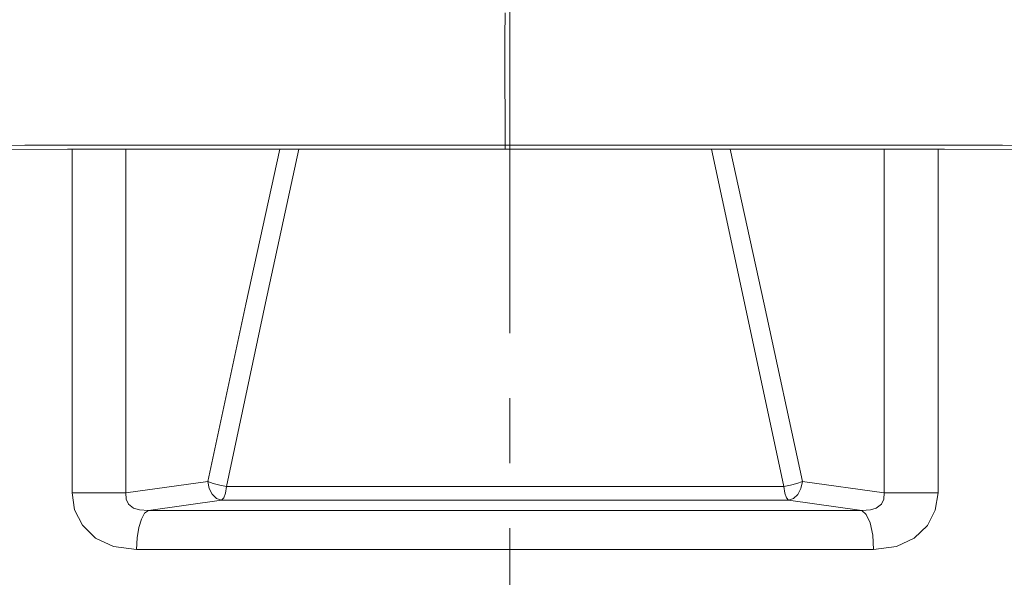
# Model space of a CAD drawing. Header units: millimetres. Extents: x 3925 to 5043, y -86 to 778.
# Tile 187 of 256: x 4310 to 4323, y 481 to 489. Entities that reach past the tile are written whole.
import ezdxf

# ---------------------------------------------------------------- set-up
doc = ezdxf.new("R2010")
doc.units = ezdxf.units.MM
doc.header["$LTSCALE"] = 46.255
doc.linetypes.add('AM_ISO08W050', pattern=[18, 12, -1.5, 3, -1.5])
doc.linetypes.add('CENTER', pattern=[0.6, 0.375, -0.075, 0.075, -0.075])
doc.layers.get('0').update_dxf_attribs({"linetype": 'CONTINUOUS'})
doc.layers.add('AM_7', color=4, linetype='AM_ISO08W050', lineweight=25)
doc.layers.add('H30K-TOP-COVDXF_CONTINUOUS_LINE', color=7, linetype='CONTINUOUS')
doc.layers.add('PJ-LENS-B10RDXF_CONTINUOUS_LINE', color=7, linetype='CONTINUOUS')
doc.styles.get("Standard").update_dxf_attribs({"font": 'txt', "width": 0.7})
doc.dimstyles.new('SLDDIMSTYLE6', dxfattribs={"dimtxt": 0.18, "dimasz": 4.572, "dimexe": 0, "dimexo": 0.0625, "dimgap": 0, "dimtad": 0, "dimtih": 1, "dimtoh": 1, "dimdec": 0, "dimrnd": 1e-09, "dimzin": 0, "dimdsep": 46, "dimtxsty": 'STANDARD', "dimsah": 1, "dimcen": 0.09, "dimadec": 0, "dimazin": 0, "dimtfac": 4.572, "dimtdec": 0, "dimtofl": 0, "dimtmove": 0, "dimatfit": 3, "dimfxl": 1, "dimfrac": 2, "dimtolj": 1, "dimtzin": 0, "dimarcsym": 0})

msp = doc.modelspace()

# ---------------------------------------------------------------- linework, layer by layer
at = {"layer": 'AM_7', "linetype": 'CENTER', "lineweight": 15, "ltscale": 0.25}
msp.add_line((4316.8838, 599.8861), (4316.8838, 465.3349), dxfattribs=at)
at = {"layer": 'H30K-TOP-COVDXF_CONTINUOUS_LINE', "color": 7, "linetype": 'Continuous', "lineweight": 0}
for p, q in [((4316.8213, 488.6688), (4316.8213, 488.8074)), ((4316.8205, 488.6216), (4316.8213, 488.6688)), ((4316.8216, 487.3476), (4316.8213, 487.0433)), ((4316.8215, 486.9886), (4316.8216, 487.0433))]:
    msp.add_line(p, q, dxfattribs=at)
for points in [[(4316.8205, 488.6216), (4316.8205, 487.9703), (4316.8216, 487.3476)], [(4316.8213, 487.0433), (4315.7357, 487.0437), (4314.5363, 487.0445), (4313.3486, 487.0449), (4312.2799, 487.0446), (4311.3072, 487.0436), (4310.4191, 487.0422), (4309.6076, 487.0406), (4308.8677, 487.0392), (4308.1934, 487.0379), (4307.5775, 487.0371), (4307.0138, 487.0365), (4306.4975, 487.0363), (4306.0242, 487.0362), (4305.5894, 487.036), (4305.1893, 487.0358), (4304.8211, 487.0353), (4304.4831, 487.0347)], [(4329.428, 487.0341), (4329.0636, 487.0349), (4328.6576, 487.0356), (4328.2107, 487.036), (4327.7191, 487.0361), (4327.1776, 487.0363), (4326.5797, 487.0366), (4325.917, 487.0373), (4325.1806, 487.0384), (4324.3627, 487.04), (4323.4524, 487.0418), (4322.4309, 487.0435), (4321.2747, 487.0446), (4319.9614, 487.0449), (4316.8213, 487.0433)], [(4304.0133, 486.9855), (4305.8914, 486.9869), (4308.2959, 486.9867), (4310.9873, 486.9889), (4313.936, 486.9893), (4316.8215, 486.9886)], [(4316.8215, 486.9886), (4319.7307, 486.9893), (4322.6796, 486.9888), (4325.3707, 486.9867), (4327.7746, 486.9869), (4329.6285, 486.9855)]]:
    msp.add_lwpolyline(points, dxfattribs=at)
at = {"layer": 'PJ-LENS-B10RDXF_CONTINUOUS_LINE', "color": 7, "linetype": 'Continuous', "lineweight": 0}
for p, q in [((4311.0484, 482.4069), (4311.0484, 486.9889)), ((4311.7672, 482.4069), (4311.7672, 486.989)), ((4313.6266, 484.9398), (4314.0703, 486.9893)), ((4321.8755, 482.4069), (4321.8755, 486.989)), ((4322.5943, 486.9889), (4322.5943, 482.4069)), ((4313.1058, 482.4948), (4313.6266, 484.9398)), ((4312.8576, 482.5595), (4311.7672, 482.4069)), ((4321.8755, 482.4069), (4320.7852, 482.5595)), ((4320.5369, 482.4948), (4313.1058, 482.4948)), ((4311.0484, 482.4069), (4311.7672, 482.4069)), ((4312.0661, 482.1742), (4313.0424, 482.3109)), ((4320.6003, 482.311), (4313.0424, 482.311)), ((4320.6003, 482.3109), (4321.5766, 482.1742)), ((4321.8755, 482.4069), (4322.5943, 482.4069)), ((4321.5766, 482.1744), (4312.0661, 482.1744)), ((4321.7353, 481.6525), (4311.9074, 481.6525))]:
    msp.add_line(p, q, dxfattribs=at)
for points in [[(4313.8206, 486.9893), (4313.367, 484.9236), (4312.8576, 482.5595)], [(4319.5724, 486.9893), (4320.0161, 484.9398), (4320.5369, 482.4948)], [(4320.7852, 482.5595), (4320.2755, 484.9236), (4319.822, 486.9893)], [(4313.0424, 482.3109), (4312.9754, 482.3342), (4312.9177, 482.3891), (4312.8764, 482.4676), (4312.8572, 482.5595)], [(4313.1057, 482.4948), (4313.0182, 482.5105), (4312.9292, 482.5338), (4312.8575, 482.5595)], [(4320.5369, 482.4948), (4320.6262, 482.5109), (4320.7131, 482.5336), (4320.7852, 482.5595)], [(4320.6003, 482.3109), (4320.6668, 482.3339), (4320.7247, 482.3886), (4320.7661, 482.4673), (4320.7855, 482.5595)], [(4313.1057, 482.4948), (4313.0926, 482.4059), (4313.0703, 482.3413), (4313.0424, 482.311)], [(4320.5369, 482.4948), (4320.5501, 482.4059), (4320.5723, 482.3413), (4320.6003, 482.311)], [(4311.0484, 482.4069), (4311.0836, 482.1827), (4311.1867, 481.9785), (4311.3627, 481.8053), (4311.6009, 481.693), (4311.9074, 481.6525)], [(4312.0661, 482.1742), (4311.948, 482.1806), (4311.8702, 482.2054), (4311.8016, 482.2586), (4311.769, 482.3253), (4311.7675, 482.4069)], [(4321.8752, 482.4069), (4321.8731, 482.324), (4321.84, 482.2579), (4321.7716, 482.2054), (4321.6943, 482.1805), (4321.5766, 482.1742)], [(4321.7353, 481.6525), (4322.0401, 481.6924), (4322.2774, 481.8036), (4322.4534, 481.975), (4322.558, 482.1797), (4322.5943, 482.4069)], [(4312.0661, 482.1744), (4312.0163, 482.1362), (4311.973, 482.0594), (4311.9382, 481.9474), (4311.9153, 481.8073), (4311.9074, 481.6525)], [(4321.5766, 482.1744), (4321.638, 482.1203), (4321.6884, 482.0075), (4321.7229, 481.8446), (4321.7353, 481.6525)]]:
    msp.add_lwpolyline(points, dxfattribs=at)

# ---------------------------------------------------------------- leaders
at = {"color": 2, "linetype": 'Continuous', "lineweight": 0}
msp.add_leader([(4316.9463, 543.4088), (4412.2068, 481.9042)], dimstyle='SLDDIMSTYLE6', dxfattribs=at)

doc.saveas('drawing.dxf')
